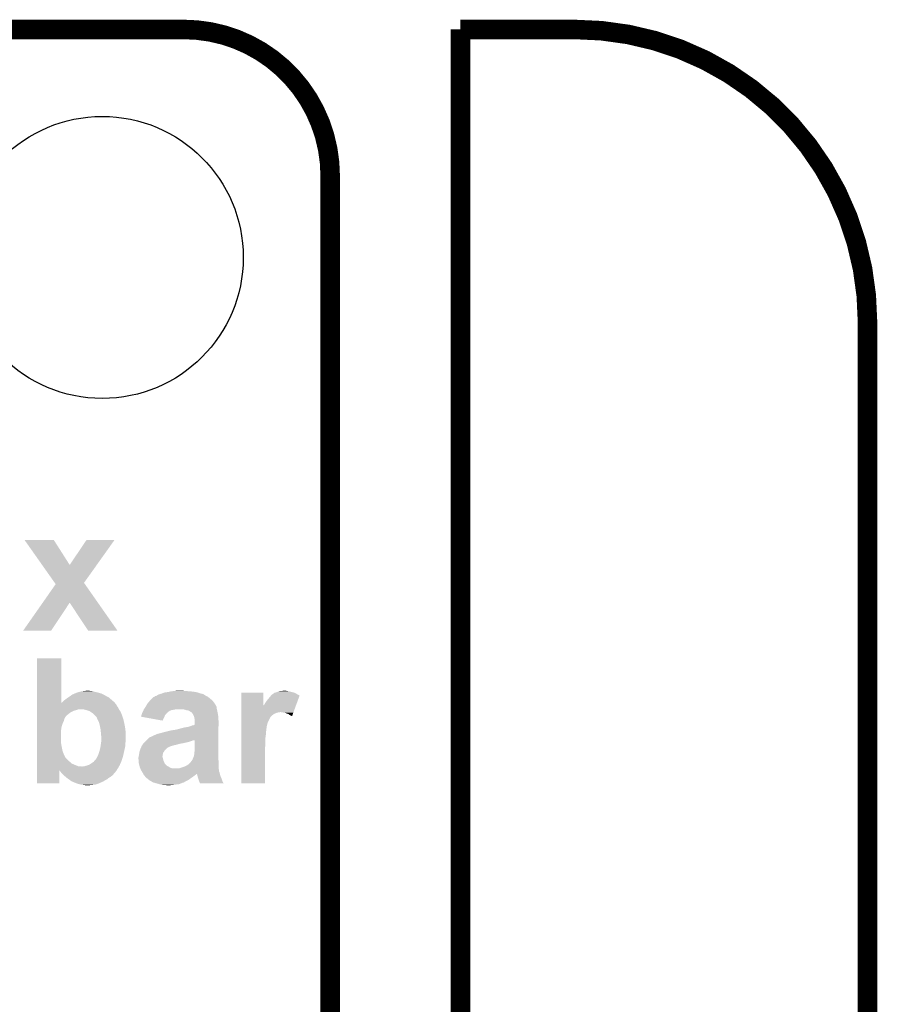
# Model space of a CAD drawing. Extents: x -1.3 to 24.2, y -3.9 to 53.4.
# Tile 41 of 41: x 17.5 to 24.2, y 45.7 to 53.4. Entities that reach past the tile are written whole.
import ezdxf

# ---------------------------------------------------------------- set-up
doc = ezdxf.new("R2010")
doc.units = 0
doc.layers.get('0').update_dxf_attribs({"linetype": 'CONTINUOUS'})
for name, color, linetype in [('TPS_PRESSURE_CLICK_100MG_V1_005', 5, 'CONTINUOUS'), ('TPS_PRESSURE_CLICK_100MG_V1_007', 14, 'CONTINUOUS'), ('TPS_PRESSURE_CLICK_100MG_V1_009', 12, 'CONTINUOUS')]:
    doc.layers.add(name, color=color, linetype=linetype)

# ---------------------------------------------------------------- blocks, each defined once
blk = doc.blocks.new('ROUND_4')
blk.add_circle((0, 0), 1.0998)

msp = doc.modelspace()

# ---------------------------------------------------------------- linework, layer by layer
at = {"layer": 'TPS_PRESSURE_CLICK_100MG_V1_005', "const_width": 0.1524}
for points in [[(4.064, 53.34), (18.796, 53.34)], [(20.955, 53.34), (21.844, 53.34)], [(20.955, 24.80056), (20.955, 53.34)], [(18.415, 25.4), (19.939, 26.924), (19.939, 52.197)], [(24.13, -1.27), (24.13, 51.054)]]:
    msp.add_lwpolyline(points, dxfattribs=at)
for points in [[(19.939, 52.197, 0.4142136), (18.796, 53.34)], [(24.13, 51.054, 0.4142136), (21.844, 53.34)]]:
    msp.add_lwpolyline(points, format="xyb", dxfattribs=at)
at = {"layer": 'TPS_PRESSURE_CLICK_100MG_V1_007'}
for points in [[(17.55399, 49.35981), (17.553982, 49.35982), (17.782544, 49.35981), (17.553982, 49.35982)], [(17.691998, 49.164266), (17.55399, 49.35981), (17.907018, 49.164266), (17.782544, 49.35981)], [(17.907018, 49.164266), (18.039064, 49.359784), (18.118272, 49.164266), (18.257496, 49.359784)], [(18.039064, 49.359784), (18.03909, 49.35982), (18.257496, 49.359784), (18.03909, 49.35982)], [(17.790622, 49.024526), (17.691998, 49.164266), (18.018768, 49.024526), (18.118272, 49.164266)], [(17.696504, 48.869574), (17.797772, 49.014394), (18.127324, 48.869574), (18.025868, 49.014394)], [(17.797772, 49.014394), (17.790622, 49.024526), (18.025868, 49.014394), (18.018768, 49.024526)], [(17.543804, 48.651196), (17.696504, 48.869574), (17.762232, 48.651196), (17.906982, 48.869574)], [(18.051776, 48.651168), (17.906982, 48.869574), (18.280334, 48.651168), (18.127324, 48.869574)], [(17.76221, 48.65116), (17.543804, 48.651196), (17.76221, 48.65116), (17.762232, 48.651196)], [(18.280338, 48.65116), (18.280334, 48.651168), (18.280338, 48.65116), (18.051776, 48.651168)], [(17.653014, 48.084824), (17.65302, 48.435238), (17.841002, 48.084824), (17.84096, 48.435238)], [(17.65302, 48.435238), (17.653022, 48.43526), (17.84096, 48.435238), (17.653022, 48.43526)], [(17.91335, 48.14316), (17.92732, 48.15332), (18.18894, 48.14316), (18.171158, 48.15332)], [(17.92732, 48.15332), (17.945096, 48.16094), (18.171158, 48.15332), (18.15592, 48.16094)], [(17.945096, 48.16094), (17.96288, 48.168562), (18.15592, 48.16094), (18.129246, 48.168562)], [(17.96288, 48.168562), (17.971764, 48.1711), (18.129246, 48.168562), (18.120362, 48.1711)], [(17.971764, 48.1711), (17.980658, 48.17364), (18.120362, 48.1711), (18.10512, 48.17364)], [(17.980658, 48.17364), (18.00351, 48.178718), (18.10512, 48.17364), (18.08988, 48.178718)], [(18.00351, 48.178718), (18.00352, 48.17872), (18.08988, 48.178718), (18.089872, 48.17872)], [(18.00352, 48.17872), (18.02384, 48.18126), (18.089872, 48.17872), (18.077182, 48.18126)], [(18.02384, 48.18126), (18.044162, 48.1838), (18.067022, 48.18126), (18.056862, 48.1838)], [(18.582644, 48.143162), (18.58645, 48.1457), (18.971258, 48.143162), (18.966182, 48.1457)], [(18.58645, 48.1457), (18.590262, 48.14824), (18.966182, 48.1457), (18.962372, 48.14824)], [(18.590262, 48.14824), (18.59534, 48.15078), (18.962372, 48.14824), (18.95856, 48.15078)], [(18.59534, 48.15078), (18.600412, 48.153316), (18.95856, 48.15078), (18.95602, 48.153316)], [(18.600412, 48.153316), (18.60042, 48.15332), (18.95602, 48.153316), (18.956012, 48.15332)], [(18.60042, 48.15332), (18.613116, 48.158398), (18.956012, 48.15332), (18.943322, 48.158398)], [(18.613116, 48.158398), (18.613122, 48.1584), (18.943322, 48.158398), (18.943314, 48.1584)], [(18.613122, 48.1584), (18.625812, 48.16094), (18.943314, 48.1584), (18.930622, 48.16094)], [(18.625812, 48.16094), (18.625822, 48.160942), (18.930622, 48.16094), (18.930616, 48.160942)], [(18.625822, 48.160942), (18.643602, 48.16856), (18.930616, 48.160942), (18.907758, 48.16856)], [(18.643602, 48.16856), (18.658828, 48.171098), (18.907758, 48.16856), (18.900142, 48.171098)], [(18.658828, 48.171098), (18.65884, 48.1711), (18.900142, 48.171098), (18.900132, 48.1711)], [(18.65884, 48.1711), (18.67916, 48.17364), (18.900132, 48.1711), (18.884896, 48.17364)], [(18.67916, 48.17364), (18.68932, 48.17618), (18.884896, 48.17364), (18.86966, 48.17618)], [(18.68932, 48.17618), (18.699482, 48.17872), (18.86966, 48.17618), (18.83918, 48.17872)], [(18.699482, 48.17872), (18.722342, 48.18126), (18.83918, 48.17872), (18.81124, 48.18126)], [(18.722342, 48.18126), (18.745202, 48.1838), (18.801082, 48.18126), (18.790922, 48.1838)], [(19.245598, 48.069536), (19.2456, 48.168538), (19.418338, 48.069536), (19.4183, 48.168538)], [(19.2456, 48.168538), (19.245602, 48.16856), (19.4183, 48.168538), (19.245602, 48.16856)], [(19.4437, 48.10506), (19.477554, 48.145684), (19.685396, 48.10506), (19.700234, 48.145684)], [(19.477554, 48.145684), (19.481802, 48.15078), (19.700234, 48.145684), (19.691076, 48.15078)], [(19.481802, 48.15078), (19.493228, 48.1584), (19.691076, 48.15078), (19.67738, 48.1584)], [(19.493228, 48.1584), (19.497042, 48.160942), (19.67738, 48.1584), (19.672298, 48.160942)], [(19.497042, 48.160942), (19.502124, 48.16602), (19.672298, 48.160942), (19.662142, 48.16602)], [(19.502124, 48.16602), (19.50974, 48.168558), (19.662142, 48.16602), (19.657066, 48.168558)], [(19.50974, 48.168558), (19.509746, 48.16856), (19.657066, 48.168558), (19.657062, 48.16856)], [(19.509746, 48.16856), (19.519902, 48.171102), (19.657062, 48.16856), (19.646894, 48.171102)], [(19.519902, 48.171102), (19.538952, 48.17872), (19.646894, 48.171102), (19.61642, 48.17872)], [(19.538952, 48.17872), (19.545304, 48.18126), (19.61642, 48.17872), (19.60118, 48.18126)], [(19.56054, 48.18126), (19.578322, 48.1838), (19.60118, 48.18126), (19.588482, 48.1838)], [(17.653012, 48.07966), (17.653014, 48.084824), (18.26768, 48.07966), (18.262516, 48.084824)], [(17.653012, 48.072038), (17.653012, 48.07966), (18.27276, 48.072038), (18.26768, 48.07966)], [(17.653012, 48.06188), (17.653012, 48.072038), (18.277842, 48.06188), (18.27276, 48.072038)], [(17.841002, 48.084824), (17.842228, 48.087274), (18.262516, 48.084824), (18.260066, 48.087274)], [(17.842228, 48.087274), (17.8435, 48.089812), (18.260066, 48.087274), (18.26006, 48.089812)], [(17.8435, 48.089812), (17.843506, 48.089822), (18.26006, 48.089812), (18.26005, 48.089822)], [(17.843506, 48.089822), (17.84858, 48.092362), (18.26005, 48.089822), (18.257086, 48.092362)], [(17.84858, 48.092362), (17.863822, 48.1076), (18.257086, 48.092362), (18.239314, 48.1076)], [(17.863822, 48.1076), (17.87398, 48.11522), (18.239314, 48.1076), (18.230426, 48.11522)], [(17.87398, 48.11522), (17.880328, 48.1203), (18.230426, 48.11522), (18.2245, 48.1203)], [(17.880328, 48.1203), (17.886682, 48.125382), (18.2245, 48.1203), (18.218402, 48.125382)], [(17.886682, 48.125382), (17.899378, 48.132998), (18.218402, 48.125382), (18.209262, 48.132998)], [(17.899378, 48.132998), (17.89938, 48.133), (18.209262, 48.132998), (18.209258, 48.133)], [(17.89938, 48.133), (17.91335, 48.14316), (18.209258, 48.133), (18.18894, 48.14316)], [(18.50136, 48.061878), (18.505932, 48.0695), (19.050508, 48.061878), (19.04746, 48.0695)], [(18.505932, 48.0695), (18.508978, 48.074576), (19.04746, 48.0695), (19.044922, 48.074576)], [(18.508978, 48.074576), (18.510502, 48.077118), (19.044922, 48.074576), (19.042382, 48.077118)], [(18.510502, 48.077118), (18.516602, 48.087282), (19.042382, 48.077118), (19.035606, 48.087282)], [(18.516602, 48.087282), (18.521114, 48.09236), (19.035606, 48.087282), (19.03222, 48.09236)], [(18.521114, 48.09236), (18.53466, 48.107598), (19.03222, 48.09236), (19.019522, 48.107598)], [(18.53466, 48.107598), (18.53692, 48.11014), (19.019522, 48.107598), (19.016472, 48.11014)], [(18.53692, 48.11014), (18.559786, 48.133), (19.016472, 48.11014), (18.98904, 48.133)], [(18.559786, 48.133), (18.56232, 48.133022), (18.98904, 48.133), (18.989004, 48.133022)], [(18.56232, 48.133022), (18.562342, 48.13554), (18.989004, 48.133022), (18.984806, 48.13554)], [(18.562342, 48.13554), (18.567406, 48.135546), (18.984806, 48.13554), (18.984796, 48.135546)], [(18.567406, 48.135546), (18.572482, 48.14062), (18.984796, 48.135546), (18.976338, 48.14062)], [(18.572482, 48.14062), (18.572486, 48.140622), (18.976338, 48.14062), (18.976336, 48.140622)], [(18.572486, 48.140622), (18.582644, 48.143162), (18.976336, 48.140622), (18.971258, 48.143162)], [(19.245596, 48.01616), (19.245598, 48.069536), (19.652928, 48.01616), (19.672422, 48.069536)], [(19.418338, 48.069536), (19.425922, 48.077122), (19.672422, 48.069536), (19.675192, 48.077122)], [(19.425922, 48.077122), (19.433538, 48.08982), (19.675192, 48.077122), (19.67983, 48.08982)], [(19.433538, 48.08982), (19.4437, 48.10506), (19.67983, 48.08982), (19.685396, 48.10506)], [(17.65301, 47.98822), (17.653012, 48.00346), (17.8816, 47.98822), (17.899378, 48.00346)], [(17.653012, 48.051718), (17.653012, 48.06188), (18.28546, 48.051718), (18.277842, 48.06188)], [(17.653012, 48.03902), (17.653012, 48.051718), (18.291812, 48.03902), (18.28546, 48.051718)], [(17.653012, 48.03648), (17.653012, 48.03902), (17.970502, 48.03648), (17.983202, 48.03902)], [(17.653012, 48.0314), (17.653012, 48.03648), (17.95526, 48.0314), (17.970502, 48.03648)], [(17.653012, 48.026322), (17.653012, 48.0314), (17.937482, 48.026322), (17.95526, 48.0314)], [(17.653012, 48.01616), (17.653012, 48.026322), (17.917162, 48.01616), (17.937482, 48.026322)], [(17.653012, 48.00346), (17.653012, 48.01616), (17.899378, 48.00346), (17.917162, 48.01616)], [(18.0213, 48.03648), (17.9959, 48.03902), (18.293082, 48.03648), (18.291812, 48.03902)], [(18.021308, 48.036478), (18.0213, 48.03648), (18.293082, 48.036478), (18.293082, 48.03648)], [(18.041622, 48.031398), (18.021308, 48.036478), (18.29647, 48.031398), (18.293082, 48.036478)], [(18.061942, 48.023778), (18.041622, 48.031398), (18.30155, 48.023778), (18.29647, 48.031398)], [(18.06575, 48.02124), (18.061942, 48.023778), (18.30324, 48.02124), (18.30155, 48.023778)], [(18.09242, 48.00346), (18.06575, 48.02124), (18.31086, 48.00346), (18.30324, 48.02124)], [(18.092422, 48.003458), (18.09242, 48.00346), (18.310862, 48.003458), (18.31086, 48.00346)], [(18.100042, 47.993298), (18.092422, 48.003458), (18.314672, 47.993298), (18.310862, 48.003458)], [(18.10766, 47.98821), (18.100042, 47.993298), (18.31658, 47.98821), (18.314672, 47.993298)], [(18.4658, 47.985684), (18.465802, 47.990762), (18.648174, 47.985684), (18.650206, 47.990762)], [(18.465802, 47.990762), (18.466646, 47.993296), (18.650206, 47.990762), (18.65122, 47.993296)], [(18.466646, 47.993296), (18.470032, 48.003458), (18.65122, 47.993296), (18.661378, 48.003458)], [(18.470032, 48.003458), (18.47088, 48.006), (18.661378, 48.003458), (18.663072, 48.006)], [(18.47088, 48.006), (18.473418, 48.011076), (18.663072, 48.006), (18.66646, 48.011076)], [(18.473418, 48.011076), (18.474688, 48.013618), (18.66646, 48.011076), (18.671536, 48.013618)], [(18.474688, 48.013618), (18.47596, 48.01616), (18.671536, 48.013618), (18.67408, 48.01616)], [(18.47596, 48.01616), (18.477088, 48.018698), (18.67408, 48.01616), (18.67662, 48.018698)], [(18.477088, 48.018698), (18.480474, 48.026318), (18.67662, 48.018698), (18.686778, 48.026318)], [(18.480474, 48.026318), (18.482732, 48.031398), (18.686778, 48.026318), (18.699478, 48.031398)], [(18.482732, 48.031398), (18.483862, 48.03394), (18.699478, 48.031398), (18.71472, 48.03394)], [(18.483862, 48.03394), (18.484992, 48.03648), (18.71472, 48.03394), (18.72742, 48.03648)], [(18.484992, 48.03648), (18.48612, 48.03902), (18.72742, 48.03648), (18.737578, 48.03902)], [(18.48612, 48.03902), (18.486122, 48.039022), (19.05508, 48.03902), (19.05508, 48.039022)], [(18.486122, 48.039022), (18.492892, 48.049178), (19.05508, 48.039022), (19.05254, 48.049178)], [(18.492892, 48.049178), (18.49797, 48.056796), (19.05254, 48.049178), (19.05254, 48.056796)], [(18.49797, 48.056796), (18.50136, 48.061878), (19.05254, 48.056796), (19.050508, 48.061878)], [(18.801078, 48.03648), (18.780758, 48.03902), (19.055716, 48.03648), (19.05508, 48.03902)], [(18.818858, 48.0314), (18.801078, 48.03648), (19.056986, 48.0314), (19.055716, 48.03648)], [(18.834098, 48.02886), (18.818858, 48.0314), (19.05762, 48.02886), (19.056986, 48.0314)], [(18.849338, 48.018702), (18.834098, 48.02886), (19.059652, 48.018702), (19.05762, 48.02886)], [(18.854416, 48.016162), (18.849338, 48.018702), (19.06016, 48.016162), (19.059652, 48.018702)], [(18.864578, 48.006002), (18.854416, 48.016162), (19.062192, 48.006002), (19.06016, 48.016162)], [(18.866104, 48.00346), (18.864578, 48.006002), (19.0627, 48.00346), (19.062192, 48.006002)], [(18.8722, 47.993302), (18.866104, 48.00346), (19.064394, 47.993302), (19.0627, 48.00346)], [(18.874234, 47.988218), (18.8722, 47.993302), (19.06524, 47.988218), (19.064394, 47.993302)], [(19.245596, 48.016158), (19.245596, 48.01616), (19.547838, 48.016158), (19.555458, 48.01616)], [(19.245596, 48.01362), (19.245596, 48.016158), (19.540216, 48.01362), (19.547838, 48.016158)], [(19.245596, 48.011078), (19.245596, 48.01362), (19.522438, 48.011078), (19.532598, 48.01362)], [(19.245596, 48.006), (19.245596, 48.011078), (19.50974, 48.006), (19.522438, 48.011078)], [(19.245596, 48.000918), (19.245596, 48.006), (19.49958, 48.000918), (19.50974, 48.006)], [(19.245596, 47.993298), (19.245596, 48.000918), (19.48942, 47.993298), (19.49958, 48.000918)], [(19.245596, 47.975516), (19.245596, 47.993298), (19.471638, 47.975516), (19.48942, 47.993298)], [(19.585938, 48.01108), (19.555458, 48.01616), (19.651072, 48.01108), (19.652928, 48.01616)], [(19.59864, 48.006), (19.585938, 48.01108), (19.649218, 48.006), (19.651072, 48.01108)], [(19.613878, 48.00092), (19.59864, 48.006), (19.647362, 48.00092), (19.649218, 48.006)], [(19.62404, 47.993302), (19.613878, 48.00092), (19.64458, 47.993302), (19.647362, 48.00092)], [(19.6342, 47.98822), (19.62404, 47.993302), (19.642724, 47.98822), (19.64458, 47.993302)], [(17.653008, 47.899322), (17.65301, 47.924722), (17.8435, 47.899322), (17.85112, 47.924722)], [(17.65301, 47.985682), (17.65301, 47.98822), (17.879062, 47.985682), (17.8816, 47.98822)], [(17.65301, 47.97806), (17.65301, 47.985682), (17.873978, 47.97806), (17.879062, 47.985682)], [(17.65301, 47.965362), (17.65301, 47.97806), (17.86636, 47.965362), (17.873978, 47.97806)], [(17.65301, 47.94758), (17.65301, 47.965362), (17.861282, 47.94758), (17.86636, 47.965362)], [(17.65301, 47.924722), (17.65301, 47.94758), (17.85112, 47.924722), (17.861282, 47.94758)], [(18.107666, 47.985674), (18.10766, 47.98821), (18.31753, 47.985674), (18.31658, 47.98821)], [(18.1102, 47.98314), (18.107666, 47.985674), (18.31848, 47.98314), (18.31753, 47.985674)], [(18.11782, 47.975516), (18.1102, 47.98314), (18.321022, 47.975516), (18.31848, 47.98314)], [(18.1229, 47.96282), (18.11782, 47.975516), (18.325254, 47.96282), (18.321022, 47.975516)], [(18.124172, 47.960278), (18.1229, 47.96282), (18.3261, 47.960278), (18.325254, 47.96282)], [(18.135602, 47.93742), (18.124172, 47.960278), (18.33118, 47.93742), (18.3261, 47.960278)], [(18.135602, 47.937418), (18.135602, 47.93742), (18.331182, 47.937418), (18.33118, 47.93742)], [(18.141952, 47.91202), (18.135602, 47.937418), (18.33626, 47.91202), (18.331182, 47.937418)], [(18.463272, 47.980624), (18.4658, 47.985684), (18.646148, 47.980624), (18.648174, 47.985684)], [(18.463404, 47.9806), (18.463272, 47.980624), (18.64614, 47.9806), (18.646148, 47.980624)], [(18.630882, 47.950122), (18.463404, 47.9806), (18.630882, 47.950122), (18.64614, 47.9806)], [(18.862042, 47.91202), (18.874744, 47.914562), (19.06778, 47.91202), (19.06778, 47.914562)], [(18.877278, 47.980602), (18.874234, 47.988218), (19.06524, 47.980602), (19.06524, 47.988218)], [(18.874744, 47.914562), (18.88236, 47.91965), (19.06778, 47.914562), (19.06778, 47.91965)], [(18.879312, 47.97044), (18.877278, 47.980602), (19.06524, 47.97044), (19.06524, 47.980602)], [(18.88236, 47.955202), (18.879312, 47.97044), (19.067418, 47.955202), (19.06524, 47.97044)], [(18.88236, 47.952658), (18.88236, 47.955202), (19.06778, 47.952658), (19.067418, 47.955202)], [(18.88236, 47.91965), (18.88236, 47.952658), (19.06778, 47.91965), (19.06778, 47.952658)], [(19.245594, 47.934878), (19.245596, 47.975516), (19.451318, 47.934878), (19.471638, 47.975516)], [(19.245594, 47.914558), (19.245594, 47.934878), (19.44624, 47.914558), (19.451318, 47.934878)], [(19.245594, 47.912016), (19.245594, 47.914558), (19.446238, 47.912016), (19.44624, 47.914558)], [(19.6418, 47.985688), (19.6342, 47.98822), (19.6418, 47.985688), (19.642724, 47.98822)], [(17.653006, 47.790102), (17.653008, 47.866302), (17.83842, 47.790102), (17.83842, 47.866302)], [(17.653008, 47.866302), (17.653008, 47.899322), (17.83842, 47.866302), (17.8435, 47.899322)], [(18.14322, 47.90694), (18.141952, 47.91202), (18.337184, 47.90694), (18.33626, 47.91202)], [(18.147378, 47.884082), (18.14322, 47.90694), (18.34134, 47.884082), (18.337184, 47.90694)], [(18.1483, 47.879002), (18.147378, 47.884082), (18.341764, 47.879002), (18.34134, 47.884082)], [(18.15061, 47.853602), (18.1483, 47.879002), (18.34388, 47.853602), (18.341764, 47.879002)], [(18.15084, 47.851062), (18.15061, 47.853602), (18.34388, 47.851062), (18.34388, 47.853602)], [(18.15084, 47.840898), (18.15084, 47.851062), (18.34388, 47.840898), (18.34388, 47.851062)], [(18.15338, 47.830738), (18.15084, 47.840898), (18.34388, 47.830738), (18.34388, 47.840898)], [(18.55978, 47.83328), (18.57248, 47.83836), (19.066892, 47.83328), (19.066952, 47.83836)], [(18.57248, 47.83836), (18.587722, 47.845982), (19.066952, 47.83836), (19.06704, 47.845982)], [(18.587722, 47.845982), (18.610578, 47.85106), (19.06704, 47.845982), (19.0671, 47.85106)], [(18.610578, 47.85106), (18.63598, 47.85868), (19.0671, 47.85106), (19.067188, 47.85868)], [(18.63598, 47.85868), (18.66646, 47.8663), (19.067188, 47.85868), (19.067276, 47.8663)], [(18.66646, 47.8663), (18.699482, 47.87392), (19.067276, 47.8663), (19.067366, 47.87392)], [(18.699482, 47.87392), (18.707104, 47.873922), (19.067366, 47.87392), (19.067366, 47.873922)], [(18.707104, 47.873922), (18.712184, 47.87646), (19.067366, 47.873922), (19.067396, 47.87646)], [(18.722342, 47.87646), (18.7325, 47.879), (19.067396, 47.87646), (19.067424, 47.879)], [(18.7325, 47.879), (18.7452, 47.88154), (19.067424, 47.879), (19.067454, 47.88154)], [(18.7452, 47.88154), (18.77314, 47.88916), (19.067454, 47.88154), (19.067542, 47.88916)], [(18.77314, 47.88916), (18.80362, 47.89678), (19.067542, 47.88916), (19.067632, 47.89678)], [(18.80362, 47.89678), (18.8341, 47.901862), (19.067632, 47.89678), (19.06769, 47.901862)], [(18.8341, 47.901862), (18.855054, 47.90948), (19.06769, 47.901862), (19.06778, 47.90948)], [(18.855054, 47.90948), (18.862042, 47.91202), (19.06778, 47.90948), (19.06778, 47.91202)], [(19.24559, 47.812958), (19.245592, 47.84852), (19.43354, 47.812958), (19.43862, 47.84852)], [(19.245592, 47.906936), (19.245594, 47.912016), (19.4437, 47.906936), (19.446238, 47.912016)], [(19.245592, 47.896778), (19.245592, 47.906936), (19.4437, 47.896778), (19.4437, 47.906936)], [(19.245592, 47.886618), (19.245592, 47.896778), (19.44116, 47.886618), (19.4437, 47.896778)], [(19.245592, 47.876458), (19.245592, 47.886618), (19.44116, 47.876458), (19.44116, 47.886618)], [(19.245592, 47.863758), (19.245592, 47.876458), (19.43862, 47.863758), (19.44116, 47.876458)], [(19.245592, 47.84852), (19.245592, 47.863758), (19.43862, 47.84852), (19.43862, 47.863758)], [(17.653006, 47.76724), (17.653006, 47.790102), (17.84096, 47.76724), (17.83842, 47.790102)], [(17.653006, 47.74184), (17.653006, 47.76724), (17.84604, 47.74184), (17.84096, 47.76724)], [(18.149024, 47.75962), (18.151202, 47.774858), (18.34134, 47.75962), (18.34134, 47.774858)], [(18.151202, 47.774858), (18.153378, 47.790098), (18.34134, 47.774858), (18.34388, 47.790098)], [(18.153378, 47.790098), (18.15338, 47.7901), (18.34388, 47.790098), (18.34388, 47.7901)], [(18.15338, 47.7901), (18.15338, 47.830738), (18.34388, 47.7901), (18.34388, 47.830738)], [(18.47342, 47.75962), (18.475114, 47.762162), (18.724882, 47.75962), (18.742662, 47.762162)], [(18.475114, 47.762162), (18.4785, 47.76724), (18.742662, 47.762162), (18.755364, 47.76724)], [(18.4785, 47.767242), (18.480192, 47.76978), (18.760444, 47.767242), (18.765524, 47.76978)], [(18.4785, 47.76724), (18.4785, 47.767242), (18.755364, 47.76724), (18.760444, 47.767242)], [(18.480192, 47.76978), (18.48358, 47.77486), (18.768062, 47.76978), (18.796, 47.77486)], [(18.48358, 47.77486), (18.483582, 47.774862), (18.796, 47.77486), (18.796008, 47.774862)], [(18.483582, 47.774862), (18.48866, 47.77994), (18.796008, 47.774862), (18.81886, 47.77994)], [(18.48866, 47.77994), (18.49374, 47.78502), (18.81886, 47.77994), (18.839178, 47.78502)], [(18.49374, 47.78502), (18.49882, 47.7901), (18.839178, 47.78502), (18.85442, 47.7901)], [(18.49882, 47.7901), (18.5039, 47.79518), (18.85442, 47.7901), (18.867124, 47.79518)], [(18.5039, 47.79518), (18.503902, 47.795182), (18.867124, 47.79518), (18.877284, 47.795182)], [(18.503902, 47.795182), (18.506404, 47.797684), (18.877284, 47.795182), (18.88236, 47.797684)], [(18.506404, 47.797684), (18.5166, 47.80788), (19.06648, 47.797684), (19.066598, 47.80788)], [(18.5166, 47.80788), (18.531842, 47.82058), (19.066598, 47.80788), (19.066746, 47.82058)], [(18.531842, 47.82058), (18.55216, 47.828204), (19.066746, 47.82058), (19.066834, 47.828204)], [(18.55216, 47.828204), (18.554704, 47.830742), (19.066834, 47.828204), (19.066864, 47.830742)], [(18.554704, 47.830742), (18.55978, 47.83328), (19.066864, 47.830742), (19.066892, 47.83328)], [(18.88236, 47.718978), (18.88236, 47.797684), (19.065564, 47.718978), (19.06648, 47.797684)], [(19.245588, 47.76724), (19.24559, 47.812958), (19.43354, 47.76724), (19.43354, 47.812958)], [(19.245588, 47.739302), (19.245588, 47.76724), (19.431, 47.739302), (19.43354, 47.76724)], [(17.653004, 47.713902), (17.653006, 47.74184), (17.85112, 47.713902), (17.84604, 47.74184)], [(17.653004, 47.6885), (17.653004, 47.713902), (17.86128, 47.6885), (17.85112, 47.713902)], [(17.653004, 47.665644), (17.653004, 47.6885), (17.871438, 47.665644), (17.86128, 47.6885)], [(18.125076, 47.67326), (18.13052, 47.685962), (18.323558, 47.67326), (18.32638, 47.685962)], [(18.13052, 47.685962), (18.13814, 47.70882), (18.32638, 47.685962), (18.33146, 47.70882)], [(18.13814, 47.70882), (18.14091, 47.71898), (18.33146, 47.70882), (18.33372, 47.71898)], [(18.14091, 47.71898), (18.14576, 47.736758), (18.33372, 47.71898), (18.338164, 47.736758)], [(18.14576, 47.736758), (18.146122, 47.7393), (18.338164, 47.736758), (18.3388, 47.7393)], [(18.146122, 47.7393), (18.149024, 47.75962), (18.3388, 47.7393), (18.34134, 47.75962)], [(18.444972, 47.670722), (18.44802, 47.68596), (18.6309, 47.670722), (18.63344, 47.68596)], [(18.44802, 47.68596), (18.449834, 47.698664), (18.63344, 47.68596), (18.635982, 47.698664)], [(18.449834, 47.698664), (18.45056, 47.703742), (18.635982, 47.698664), (18.63979, 47.703742)], [(18.45056, 47.703742), (18.45201, 47.708822), (18.63979, 47.703742), (18.6436, 47.708822)], [(18.45201, 47.708822), (18.454912, 47.71898), (18.6436, 47.708822), (18.648682, 47.71898)], [(18.454912, 47.71898), (18.45564, 47.721522), (18.648682, 47.71898), (18.651224, 47.721522)], [(18.45564, 47.721522), (18.462172, 47.736762), (18.651224, 47.721522), (18.666464, 47.736762)], [(18.462172, 47.736762), (18.467616, 47.749462), (18.666464, 47.736762), (18.691862, 47.749462)], [(18.467616, 47.749462), (18.469792, 47.75454), (18.691862, 47.749462), (18.70964, 47.75454)], [(18.469792, 47.75454), (18.470882, 47.75708), (18.70964, 47.75454), (18.71726, 47.75708)], [(18.470882, 47.75708), (18.47342, 47.75962), (18.71726, 47.75708), (18.724882, 47.75962)], [(18.87728, 47.680878), (18.87982, 47.691038), (19.06524, 47.680878), (19.06524, 47.691038)], [(18.87982, 47.703738), (18.88236, 47.718978), (19.065386, 47.703738), (19.065564, 47.718978)], [(18.87982, 47.69104), (18.87982, 47.703738), (19.06524, 47.69104), (19.065386, 47.703738)], [(18.87982, 47.691038), (18.87982, 47.69104), (19.06524, 47.691038), (19.06524, 47.69104)], [(19.24558, 47.459922), (19.245588, 47.739302), (19.430978, 47.459922), (19.431, 47.739302)], [(17.653002, 47.63008), (17.653004, 47.642778), (17.907, 47.63008), (17.891762, 47.642778)], [(17.653002, 47.614842), (17.653002, 47.63008), (17.924778, 47.614842), (17.907, 47.63008)], [(17.653002, 47.60468), (17.653002, 47.614842), (17.94764, 47.60468), (17.924778, 47.614842)], [(17.653004, 47.663102), (17.653004, 47.665644), (17.873978, 47.663102), (17.871438, 47.665644)], [(17.653004, 47.65548), (17.653004, 47.663102), (17.87906, 47.65548), (17.873978, 47.663102)], [(17.653004, 47.642778), (17.653004, 47.65548), (17.891762, 47.642778), (17.87906, 47.65548)], [(18.056862, 47.60468), (18.0721, 47.61484), (18.29816, 47.60468), (18.302674, 47.61484)], [(18.0721, 47.61484), (18.092416, 47.62754), (18.302674, 47.61484), (18.308318, 47.62754)], [(18.092416, 47.627542), (18.10766, 47.64532), (18.30832, 47.627542), (18.314244, 47.64532)], [(18.092416, 47.62754), (18.092416, 47.627542), (18.308318, 47.62754), (18.30832, 47.627542)], [(18.10766, 47.64532), (18.110198, 47.647858), (18.314244, 47.64532), (18.31509, 47.647858)], [(18.110198, 47.647858), (18.115282, 47.65548), (18.31509, 47.647858), (18.31763, 47.65548)], [(18.115282, 47.65548), (18.1229, 47.66818), (18.31763, 47.65548), (18.321864, 47.66818)], [(18.1229, 47.66818), (18.125076, 47.67326), (18.321864, 47.66818), (18.323558, 47.67326)], [(18.44294, 47.660562), (18.443956, 47.665644), (18.632594, 47.660562), (18.6309, 47.665644)], [(18.44294, 47.658018), (18.44294, 47.660562), (18.63344, 47.658018), (18.632594, 47.660562)], [(18.44294, 47.652942), (18.44294, 47.658018), (18.63471, 47.652942), (18.63344, 47.658018)], [(18.445118, 47.637702), (18.44294, 47.652942), (18.638518, 47.637702), (18.63471, 47.652942)], [(18.443956, 47.665644), (18.444972, 47.670722), (18.6309, 47.665644), (18.6309, 47.670722)], [(18.44548, 47.63516), (18.445118, 47.637702), (18.63979, 47.63516), (18.638518, 47.637702)], [(18.44548, 47.62754), (18.44548, 47.63516), (18.6436, 47.62754), (18.63979, 47.63516)], [(18.44548, 47.619922), (18.44548, 47.62754), (18.64665, 47.619922), (18.6436, 47.62754)], [(18.44675, 47.614844), (18.44548, 47.619922), (18.64868, 47.614844), (18.64665, 47.619922)], [(18.45056, 47.599602), (18.44675, 47.614844), (18.663918, 47.599602), (18.64868, 47.614844)], [(18.81378, 47.59706), (18.831558, 47.607218), (19.070038, 47.59706), (19.06891, 47.607218)], [(18.831558, 47.607218), (18.841718, 47.61738), (19.06891, 47.607218), (19.06778, 47.61738)], [(18.841718, 47.61738), (18.849338, 47.625), (19.06778, 47.61738), (19.06778, 47.625)], [(18.849338, 47.625), (18.860766, 47.640238), (19.06778, 47.625), (19.06778, 47.640238)], [(18.860766, 47.640238), (18.864578, 47.645318), (19.06778, 47.640238), (19.067056, 47.645318)], [(18.864578, 47.645318), (18.86966, 47.65802), (19.067056, 47.645318), (19.06524, 47.65802)], [(18.86966, 47.65802), (18.87474, 47.670716), (19.06524, 47.65802), (19.06524, 47.670716)], [(18.87474, 47.670716), (18.877274, 47.673254), (19.06524, 47.670716), (19.06524, 47.673254)], [(18.877274, 47.673254), (18.87728, 47.680878), (19.06524, 47.673254), (19.06524, 47.680878)], [(17.653, 47.459922), (17.653002, 47.563976), (17.825698, 47.459922), (17.82572, 47.563976)], [(17.653002, 47.594522), (17.653002, 47.60468), (17.973036, 47.594522), (17.94764, 47.60468)], [(17.653002, 47.59452), (17.653002, 47.594522), (17.988278, 47.59452), (17.973036, 47.594522)], [(17.653002, 47.59198), (17.653002, 47.59452), (18.003518, 47.59198), (17.988278, 47.59452)], [(17.653002, 47.58182), (17.653002, 47.59198), (18.28546, 47.58182), (18.291104, 47.59198)], [(17.653002, 47.563976), (17.653002, 47.58182), (18.274306, 47.563976), (18.28546, 47.58182)], [(17.82765, 47.561502), (17.82572, 47.563976), (18.27276, 47.561502), (18.274306, 47.563976)], [(17.8435, 47.541182), (17.82765, 47.561502), (18.257516, 47.541182), (18.27276, 47.561502)], [(17.843504, 47.541178), (17.8435, 47.541182), (18.257514, 47.541178), (18.257516, 47.541182)], [(17.846048, 47.538634), (17.843504, 47.541178), (18.252438, 47.538634), (18.257514, 47.541178)], [(17.851122, 47.53356), (17.846048, 47.538634), (18.249898, 47.53356), (18.252438, 47.538634)], [(17.861282, 47.523398), (17.851122, 47.53356), (18.239736, 47.523398), (18.249898, 47.53356)], [(18.006056, 47.59198), (18.011136, 47.594518), (18.291104, 47.59198), (18.292514, 47.594518)], [(18.011136, 47.594518), (18.023836, 47.59452), (18.292514, 47.594518), (18.292514, 47.59452)], [(18.023836, 47.59452), (18.03908, 47.5996), (18.292514, 47.59452), (18.295336, 47.5996)], [(18.03908, 47.5996), (18.05686, 47.604678), (18.295336, 47.5996), (18.298158, 47.604678)], [(18.05686, 47.604678), (18.056862, 47.60468), (18.298158, 47.604678), (18.29816, 47.60468)], [(18.45183, 47.594522), (18.45056, 47.599602), (18.671538, 47.594522), (18.663918, 47.599602)], [(18.4531, 47.589442), (18.45183, 47.594522), (18.681696, 47.589442), (18.671538, 47.594522)], [(18.453102, 47.58944), (18.4531, 47.589442), (18.681698, 47.58944), (18.681696, 47.589442)], [(18.455132, 47.584362), (18.453102, 47.58944), (18.689318, 47.584362), (18.681698, 47.58944)], [(18.457164, 47.579282), (18.455132, 47.584362), (18.702018, 47.579282), (18.689318, 47.584362)], [(18.458182, 47.57674), (18.457164, 47.579282), (18.7198, 47.57674), (18.702018, 47.579282)], [(18.460214, 47.57166), (18.458182, 47.57674), (19.07032, 47.57166), (19.07032, 47.57674)], [(18.46326, 47.56404), (18.460214, 47.57166), (19.07141, 47.56404), (19.07032, 47.57166)], [(18.469612, 47.553878), (18.46326, 47.56404), (19.07286, 47.553878), (19.07141, 47.56404)], [(18.4712, 47.551336), (18.469612, 47.553878), (19.072862, 47.551336), (19.07286, 47.553878)], [(18.474374, 47.546258), (18.4712, 47.551336), (19.075402, 47.546258), (19.072862, 47.551336)], [(18.47596, 47.54372), (18.474374, 47.546258), (19.076038, 47.54372), (19.075402, 47.546258)], [(18.480328, 47.536078), (18.47596, 47.54372), (19.077948, 47.536078), (19.076038, 47.54372)], [(18.484668, 47.52848), (18.480328, 47.536078), (18.889978, 47.52848), (18.897578, 47.536078)], [(18.752818, 47.57674), (18.765518, 47.57928), (19.07032, 47.57674), (19.07032, 47.57928)], [(18.765518, 47.57928), (18.796, 47.58944), (19.07032, 47.57928), (19.07032, 47.58944)], [(18.796, 47.58944), (18.807848, 47.594518), (19.07032, 47.58944), (19.07032, 47.594518)], [(18.807848, 47.594518), (18.81378, 47.59706), (19.07032, 47.594518), (19.070038, 47.59706)], [(18.90014, 47.53102), (18.897578, 47.536078), (19.079212, 47.53102), (19.077948, 47.536078)], [(18.901832, 47.525942), (18.90014, 47.53102), (19.08048, 47.525942), (19.079212, 47.53102)], [(17.825698, 47.4599), (17.653, 47.459922), (17.825698, 47.4599), (17.825698, 47.459922)], [(17.867376, 47.51832), (17.861282, 47.523398), (18.234658, 47.51832), (18.239736, 47.523398)], [(17.876524, 47.510698), (17.867376, 47.51832), (18.224498, 47.510698), (18.234658, 47.51832)], [(17.885664, 47.50308), (17.876524, 47.510698), (18.2118, 47.50308), (18.224498, 47.510698)], [(17.89176, 47.498), (17.885664, 47.50308), (18.20545, 47.498), (18.2118, 47.50308)], [(17.899384, 47.492918), (17.89176, 47.498), (18.199098, 47.492918), (18.20545, 47.498)], [(17.907, 47.48784), (17.899384, 47.492918), (18.188942, 47.48784), (18.199098, 47.492918)], [(17.91039, 47.485298), (17.907, 47.48784), (18.183858, 47.485298), (18.188942, 47.48784)], [(17.91716, 47.48022), (17.91039, 47.485298), (18.17624, 47.48022), (18.183858, 47.485298)], [(17.924774, 47.475144), (17.91716, 47.48022), (18.168626, 47.475144), (18.17624, 47.48022)], [(17.927316, 47.47514), (17.924774, 47.475144), (18.16862, 47.47514), (18.168626, 47.475144)], [(17.95018, 47.46498), (17.927316, 47.47514), (18.144912, 47.46498), (18.16862, 47.47514)], [(17.96373, 47.4599), (17.95018, 47.46498), (18.13306, 47.4599), (18.144912, 47.46498)], [(17.970498, 47.457362), (17.96373, 47.4599), (18.12629, 47.457362), (18.13306, 47.4599)], [(17.99082, 47.45228), (17.970498, 47.457362), (18.112738, 47.45228), (18.12629, 47.457362)], [(18.486118, 47.525942), (18.484668, 47.52848), (18.886594, 47.525942), (18.889978, 47.52848)], [(18.490184, 47.52086), (18.486118, 47.525942), (18.87982, 47.52086), (18.886594, 47.525942)], [(18.496278, 47.513242), (18.490184, 47.52086), (18.870296, 47.513242), (18.87982, 47.52086)], [(18.49882, 47.5107), (18.496278, 47.513242), (18.86712, 47.5107), (18.870296, 47.513242)], [(18.50644, 47.50308), (18.49882, 47.5107), (18.85569, 47.50308), (18.86712, 47.5107)], [(18.509616, 47.50054), (18.50644, 47.50308), (18.85188, 47.50054), (18.85569, 47.50308)], [(18.525492, 47.48784), (18.509616, 47.50054), (18.834098, 47.48784), (18.85188, 47.50054)], [(18.531842, 47.48276), (18.525492, 47.48784), (18.82394, 47.48276), (18.834098, 47.48784)], [(18.541154, 47.47768), (18.531842, 47.48276), (18.813782, 47.47768), (18.82394, 47.48276)], [(18.559778, 47.46752), (18.541154, 47.47768), (18.796, 47.46752), (18.813782, 47.47768)], [(18.569092, 47.46498), (18.559778, 47.46752), (18.790916, 47.46498), (18.796, 47.46752)], [(18.5691, 47.464978), (18.569092, 47.46498), (18.785836, 47.464978), (18.790916, 47.46498)], [(18.606348, 47.45482), (18.5691, 47.464978), (18.760436, 47.45482), (18.785836, 47.464978)], [(18.61566, 47.45228), (18.606348, 47.45482), (18.74266, 47.45228), (18.760436, 47.45482)], [(18.902678, 47.523402), (18.901832, 47.525942), (19.081328, 47.523402), (19.08048, 47.525942)], [(18.90268, 47.518326), (18.902678, 47.523402), (19.08302, 47.518326), (19.081328, 47.523402)], [(18.905216, 47.515784), (18.90268, 47.518326), (19.083866, 47.515784), (19.08302, 47.518326)], [(18.906236, 47.5107), (18.905216, 47.515784), (19.08556, 47.5107), (19.083866, 47.515784)], [(18.90776, 47.503082), (18.906236, 47.5107), (19.08937, 47.503082), (19.08556, 47.5107)], [(18.91081, 47.495458), (18.90776, 47.503082), (19.093182, 47.495458), (19.08937, 47.503082)], [(18.912838, 47.490382), (18.91081, 47.495458), (19.094632, 47.490382), (19.093182, 47.495458)], [(18.915378, 47.480222), (18.912838, 47.490382), (19.097534, 47.480222), (19.094632, 47.490382)], [(18.916652, 47.477678), (18.915378, 47.480222), (19.09826, 47.477678), (19.097534, 47.480222)], [(18.91792, 47.47514), (18.916652, 47.477678), (19.099706, 47.47514), (19.09826, 47.477678)], [(18.920458, 47.467522), (18.91792, 47.47514), (19.104044, 47.467522), (19.099706, 47.47514)], [(18.92046, 47.462462), (18.920458, 47.467522), (19.106924, 47.462462), (19.104044, 47.467522)], [(18.922978, 47.46244), (18.92046, 47.462462), (19.106936, 47.46244), (19.106924, 47.462462)], [(18.923, 47.459922), (18.922978, 47.46244), (19.10837, 47.459922), (19.106936, 47.46244)], [(19.108382, 47.4599), (18.923, 47.459922), (19.108382, 47.4599), (19.10837, 47.459922)], [(19.430978, 47.4599), (19.24558, 47.459922), (19.430978, 47.4599), (19.430978, 47.459922)], [(18.0086, 47.44974), (17.99082, 47.45228), (18.09242, 47.44974), (18.112738, 47.45228)], [(18.02384, 47.4472), (18.0086, 47.44974), (18.069558, 47.4472), (18.09242, 47.44974)], [(18.036538, 47.44466), (18.02384, 47.4472), (18.046698, 47.44466), (18.069558, 47.4472)], [(18.62709, 47.44974), (18.61566, 47.45228), (18.72234, 47.44974), (18.74266, 47.45228)], [(18.638518, 47.4472), (18.62709, 47.44974), (18.699478, 47.4472), (18.72234, 47.44974)], [(18.668998, 47.44466), (18.658838, 47.4472), (18.676618, 47.44466), (18.699478, 47.4472)]]:
    msp.add_solid(points, dxfattribs=at)

# ---------------------------------------------------------------- block references
at = {"layer": 'TPS_PRESSURE_CLICK_100MG_V1_009'}
msp.add_blockref('ROUND_4', (18.161, 51.562), dxfattribs=at)

doc.saveas('drawing.dxf')
